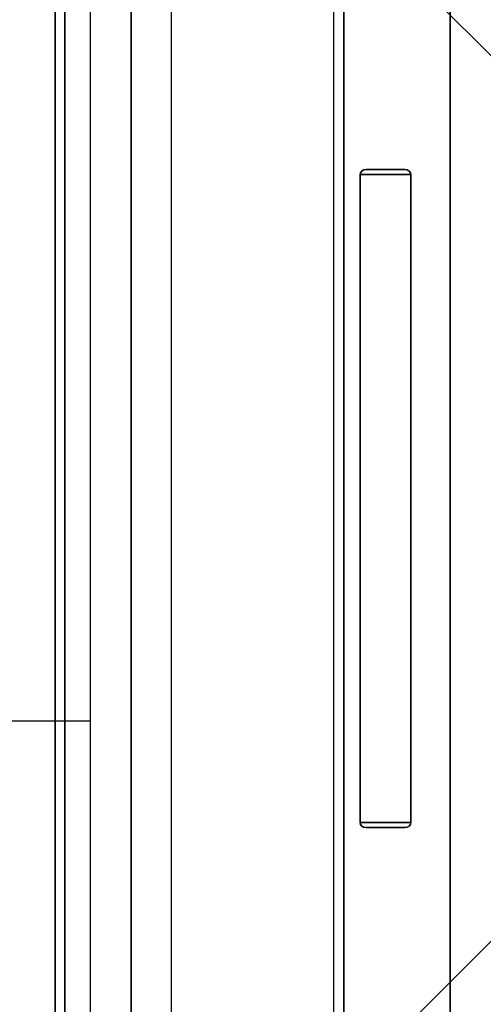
# Model space of a CAD drawing. Header units: millimetres. Extents: x 0 to 1524, y 0 to 1016.
# Tile 36 of 256: x 150.44 to 155.02, y 409.41 to 419.14. Entities that reach past the tile are written whole.
import ezdxf

# ---------------------------------------------------------------- set-up
doc = ezdxf.new("R2010")
doc.units = ezdxf.units.MM
doc.header["$LTSCALE"] = 83.82
doc.layers.get('0').update_dxf_attribs({"linetype": 'CONTINUOUS'})
doc.layers.add('02___PRT_ALL_AXES', color=7, linetype='CONTINUOUS')
doc.styles.get("Standard").update_dxf_attribs({"font": 'txt', "width": 0.8})
doc.dimstyles.new('DIMSTYLE_1', dxfattribs={"dimtxt": 15, "dimasz": 12, "dimexe": 0.18, "dimexo": 0.0625, "dimgap": 0.09, "dimtad": 1, "dimzin": 0, "dimdsep": 46, "dimtxsty": 'STANDARD', "dimblk": 'CLOSED', "dimblk1": 'CLOSED', "dimblk2": 'CLOSED', "dimcen": 0.09, "dimadec": 0, "dimazin": 0, "dimtp": 0.01, "dimtm": 0.01, "dimtfac": 1, "dimtofl": 0, "dimtmove": 0, "dimatfit": 3, "dimldrblk": 'CLOSED', "dimfxl": 1, "dimtolj": 1, "dimtzin": 0, "dimarcsym": 0})

# ---------------------------------------------------------------- blocks, each defined once
blk = doc.blocks.new('_CLOSED')
at = {"color": 0, "linetype": 'BYBLOCK'}
for p, q in [((0, 0), (-1, 0.20833)), ((-1, 0.20833), (-1, -0.20833)), ((-1, -0.20833), (0, 0)), ((-1, 0), (0, 0))]:
    blk.add_line(p, q, dxfattribs=at)
blk = doc.blocks.new('*D4')
at = {"color": 2, "linetype": 'CONTINUOUS'}
for p, q in [((230.4937, 451.2067), (62.2275, 451.2067)), ((63.2275, 451.2067), (63.2275, 415.0317)), ((63.2275, 378.8567), (63.2275, 415.0317)), ((168.9687, 378.8567), (62.2275, 378.8567))]:
    blk.add_line(p, q, dxfattribs=at)
at = {"color": 2, "linetype": 'CONTINUOUS', "xscale": 12, "yscale": 12, "zscale": 12}
for p, rotation in [((63.2275, 451.2067), 90), ((63.2275, 378.8567), 270)]:
    blk.add_blockref('_CLOSED', p, dxfattribs=dict(at, rotation=rotation))

msp = doc.modelspace()

# ---------------------------------------------------------------- linework, layer by layer
at = {"color": 7, "linetype": 'CONTINUOUS'}
for p, q in [((151.1437, 386.0067), (151.1437, 426.4067)), ((151.1437, 386.0067), (151.1437, 426.4067)), ((151.9437, 389.2067), (151.9437, 423.2067)), ((153.5437, 389.2067), (153.5437, 423.2067)), ((153.6437, 408.4067), (153.6437, 420.4067)), ((153.6437, 420.4067), (153.6437, 408.4067)), ((153.6437, 408.4067), (153.6437, 420.4067)), ((153.6437, 420.4067), (153.6437, 408.4067)), ((153.6437, 408.4067), (153.6437, 420.4067)), ((153.6437, 420.4067), (153.6437, 408.4067)), ((153.6437, 408.4067), (153.6437, 420.4067)), ((153.6437, 420.4067), (153.6437, 408.4067)), ((151.5437, 420.3292), (151.5437, 408.4841)), ((151.5437, 408.4841), (151.5437, 420.3292)), ((151.5437, 420.3292), (151.5437, 408.4841)), ((151.5437, 408.4841), (151.5437, 420.3292)), ((151.5437, 420.3292), (151.5437, 408.4841)), ((151.5437, 408.4841), (151.5437, 420.3292)), ((151.5437, 420.3292), (151.5437, 408.4841)), ((151.5437, 408.4841), (151.5437, 420.3292))]:
    msp.add_line(p, q, dxfattribs=at)
at = {"color": 4, "linetype": 'CONTINUOUS'}
for p, q in [((150.7937, 421.6567), (150.7937, 407.1567)), ((150.7937, 407.1567), (150.7937, 421.6567)), ((150.7937, 421.6567), (150.7937, 407.1567)), ((150.7937, 407.1567), (150.7937, 421.6567)), ((150.7937, 421.6567), (150.7937, 407.1567)), ((150.7937, 407.1567), (150.7937, 421.6567)), ((150.7937, 421.6567), (150.7937, 407.1567)), ((150.7937, 407.1567), (150.7937, 421.6567)), ((150.7937, 421.4567), (150.7937, 407.3567)), ((150.7937, 407.3567), (150.7937, 421.4567)), ((150.7937, 421.4567), (150.7937, 407.3567)), ((150.7937, 407.3567), (150.7937, 421.4567)), ((150.7937, 421.4567), (150.7937, 407.3567)), ((150.7937, 407.3567), (150.7937, 421.4567)), ((150.7937, 421.4567), (150.7937, 407.3567)), ((150.7937, 407.3567), (150.7937, 421.4567))]:
    msp.add_line(p, q, dxfattribs=at)
at = {"color": 6, "linetype": 'CONTINUOUS'}
for p, q in [((154.6937, 407.8066), (154.6937, 421.0067)), ((154.6937, 421.0067), (154.6937, 407.8066)), ((154.6937, 407.8066), (154.6937, 421.0067)), ((154.6937, 421.0067), (154.6937, 407.8066)), ((154.6937, 407.8066), (154.6937, 421.0067)), ((154.6937, 421.0067), (154.6937, 407.8066)), ((154.6937, 407.8066), (154.6937, 421.0067)), ((154.6937, 421.0067), (154.6937, 407.8066)), ((150.7937, 420.9071), (150.7937, 407.9062)), ((150.7937, 407.9062), (150.7937, 420.9071)), ((150.7937, 420.9071), (150.7937, 407.9062)), ((150.7937, 407.9062), (150.7937, 420.9071)), ((150.7937, 420.9071), (150.7937, 407.9062)), ((150.7937, 407.9062), (150.7937, 420.9071)), ((150.7937, 420.9071), (150.7937, 407.9062)), ((150.7937, 407.9062), (150.7937, 420.9071)), ((150.891, 407.9062), (150.891, 420.9071)), ((150.891, 420.9071), (150.891, 407.9062)), ((150.891, 407.9062), (150.891, 420.9071)), ((150.891, 420.9071), (150.891, 407.9062)), ((150.891, 407.9062), (150.891, 420.9071)), ((150.891, 420.9071), (150.891, 407.9062)), ((150.891, 407.9062), (150.891, 420.9071)), ((150.891, 420.9071), (150.891, 407.9062)), ((154.6937, 408.4016), (154.6937, 420.4117)), ((154.6937, 420.4117), (154.6937, 408.4016)), ((154.6937, 408.4016), (154.6937, 420.4117)), ((154.6937, 420.4117), (154.6937, 408.4016)), ((154.6937, 408.4016), (154.6937, 420.4117)), ((154.6937, 420.4117), (154.6937, 408.4016)), ((154.6937, 408.4016), (154.6937, 420.4117)), ((154.6937, 420.4117), (154.6937, 408.4016)), ((155.1437, 418.7317), (153.6437, 420.2317)), ((153.6437, 420.2317), (155.1437, 418.7317)), ((153.6437, 408.5817), (153.6437, 420.2317)), ((153.6437, 420.2317), (153.6437, 408.5817)), ((155.1437, 418.7317), (153.6437, 420.2317)), ((153.6437, 420.2317), (155.1437, 418.7317)), ((153.6437, 408.5817), (153.6437, 420.2317)), ((153.6437, 420.2317), (153.6437, 408.5817)), ((155.1437, 418.7317), (153.6437, 420.2317)), ((153.6437, 420.2317), (155.1437, 418.7317)), ((153.6437, 408.5817), (153.6437, 420.2317)), ((153.6437, 420.2317), (153.6437, 408.5817)), ((155.1437, 418.7317), (153.6437, 420.2317)), ((153.6437, 420.2317), (155.1437, 418.7317)), ((153.6437, 408.5817), (153.6437, 420.2317)), ((153.6437, 420.2317), (153.6437, 408.5817)), ((154.2452, 417.6567), (153.8622, 417.6567)), ((153.8622, 417.6567), (154.2452, 417.6567)), ((154.2452, 417.6567), (153.8622, 417.6567)), ((153.8622, 417.6567), (154.2452, 417.6567)), ((154.2452, 417.6567), (153.8622, 417.6567)), ((153.8622, 417.6567), (154.2452, 417.6567)), ((154.2452, 417.6567), (153.8622, 417.6567)), ((153.8622, 417.6567), (154.2452, 417.6567)), ((153.8037, 417.6067), (153.8037, 411.2067)), ((153.8037, 411.2067), (153.8037, 417.6067)), ((153.8037, 417.6067), (153.8037, 411.2067)), ((153.8037, 411.2067), (153.8037, 417.6067)), ((153.8037, 417.6067), (153.8037, 411.2067)), ((153.8037, 411.2067), (153.8037, 417.6067)), ((153.8037, 417.6067), (153.8037, 411.2067)), ((153.8037, 411.2067), (153.8037, 417.6067)), ((154.3037, 411.2067), (154.3037, 417.6067)), ((154.3037, 417.6067), (154.3037, 411.2067)), ((154.3037, 411.2067), (154.3037, 417.6067)), ((154.3037, 417.6067), (154.3037, 411.2067)), ((154.3037, 411.2067), (154.3037, 417.6067)), ((154.3037, 417.6067), (154.3037, 411.2067)), ((154.3037, 411.2067), (154.3037, 417.6067)), ((154.3037, 417.6067), (154.3037, 411.2067)), ((153.8622, 411.1567), (154.2452, 411.1567)), ((154.2452, 411.1567), (153.8622, 411.1567)), ((153.8622, 411.1567), (154.2452, 411.1567)), ((154.2452, 411.1567), (153.8622, 411.1567)), ((153.8622, 411.1567), (154.2452, 411.1567)), ((154.2452, 411.1567), (153.8622, 411.1567)), ((153.8622, 411.1567), (154.2452, 411.1567)), ((154.2452, 411.1567), (153.8622, 411.1567)), ((155.1437, 410.0817), (153.6437, 408.5817)), ((153.6437, 408.5817), (155.1437, 410.0817)), ((155.1437, 410.0817), (153.6437, 408.5817)), ((153.6437, 408.5817), (155.1437, 410.0817)), ((155.1437, 410.0817), (153.6437, 408.5817)), ((153.6437, 408.5817), (155.1437, 410.0817)), ((155.1437, 410.0817), (153.6437, 408.5817)), ((153.6437, 408.5817), (155.1437, 410.0817))]:
    msp.add_line(p, q, dxfattribs=at)
for points in [[(153.8622, 417.6567), (153.838, 417.6524), (153.8193, 417.641), (153.8076, 417.6249), (153.8037, 417.6067)], [(153.8037, 417.6067), (153.8076, 417.6249), (153.8193, 417.641), (153.838, 417.6524), (153.8622, 417.6567)], [(153.8622, 417.6567), (153.838, 417.6524), (153.8193, 417.641), (153.8076, 417.6249), (153.8037, 417.6067)], [(153.8037, 417.6067), (153.8076, 417.6249), (153.8193, 417.641), (153.838, 417.6524), (153.8622, 417.6567)], [(153.8622, 417.6567), (153.838, 417.6524), (153.8193, 417.641), (153.8076, 417.6249), (153.8037, 417.6067)], [(153.8037, 417.6067), (153.8076, 417.6249), (153.8193, 417.641), (153.838, 417.6524), (153.8622, 417.6567)], [(153.8622, 417.6567), (153.838, 417.6524), (153.8193, 417.641), (153.8076, 417.6249), (153.8037, 417.6067)], [(153.8037, 417.6067), (153.8076, 417.6249), (153.8193, 417.641), (153.838, 417.6524), (153.8622, 417.6567)], [(153.8622, 417.6567), (153.8957, 417.6567), (153.9361, 417.6567), (153.9818, 417.6567), (154.0313, 417.6567), (154.0809, 417.6567), (154.1291, 417.6567), (154.1738, 417.6567), (154.2134, 417.6567), (154.2452, 417.6567)], [(154.2452, 417.6567), (154.2136, 417.6567), (154.1747, 417.6567), (154.1301, 417.6567), (154.0812, 417.6567), (154.0316, 417.6567), (153.9828, 417.6567), (153.9371, 417.6567), (153.8959, 417.6567), (153.8622, 417.6567)], [(153.8622, 417.6567), (153.8957, 417.6567), (153.9361, 417.6567), (153.9818, 417.6567), (154.0313, 417.6567), (154.0809, 417.6567), (154.1291, 417.6567), (154.1738, 417.6567), (154.2134, 417.6567), (154.2452, 417.6567)], [(154.2452, 417.6567), (154.2136, 417.6567), (154.1747, 417.6567), (154.1301, 417.6567), (154.0812, 417.6567), (154.0316, 417.6567), (153.9828, 417.6567), (153.9371, 417.6567), (153.8959, 417.6567), (153.8622, 417.6567)], [(153.8622, 417.6567), (153.8957, 417.6567), (153.9361, 417.6567), (153.9818, 417.6567), (154.0313, 417.6567), (154.0809, 417.6567), (154.1291, 417.6567), (154.1738, 417.6567), (154.2134, 417.6567), (154.2452, 417.6567)], [(154.2452, 417.6567), (154.2136, 417.6567), (154.1747, 417.6567), (154.1301, 417.6567), (154.0812, 417.6567), (154.0316, 417.6567), (153.9828, 417.6567), (153.9371, 417.6567), (153.8959, 417.6567), (153.8622, 417.6567)], [(153.8622, 417.6567), (153.8957, 417.6567), (153.9361, 417.6567), (153.9818, 417.6567), (154.0313, 417.6567), (154.0809, 417.6567), (154.1291, 417.6567), (154.1738, 417.6567), (154.2134, 417.6567), (154.2452, 417.6567)], [(154.2452, 417.6567), (154.2136, 417.6567), (154.1747, 417.6567), (154.1301, 417.6567), (154.0812, 417.6567), (154.0316, 417.6567), (153.9828, 417.6567), (153.9371, 417.6567), (153.8959, 417.6567), (153.8622, 417.6567)], [(154.3037, 417.6067), (154.2997, 417.6249), (154.288, 417.641), (154.2693, 417.6524), (154.2452, 417.6567)], [(154.2452, 417.6567), (154.2693, 417.6524), (154.288, 417.641), (154.2997, 417.6249), (154.3037, 417.6067)], [(154.3037, 417.6067), (154.2997, 417.6249), (154.288, 417.641), (154.2693, 417.6524), (154.2452, 417.6567)], [(154.2452, 417.6567), (154.2693, 417.6524), (154.288, 417.641), (154.2997, 417.6249), (154.3037, 417.6067)], [(154.3037, 417.6067), (154.2997, 417.6249), (154.288, 417.641), (154.2693, 417.6524), (154.2452, 417.6567)], [(154.2452, 417.6567), (154.2693, 417.6524), (154.288, 417.641), (154.2997, 417.6249), (154.3037, 417.6067)], [(154.3037, 417.6067), (154.2997, 417.6249), (154.288, 417.641), (154.2693, 417.6524), (154.2452, 417.6567)], [(154.2452, 417.6567), (154.2693, 417.6524), (154.288, 417.641), (154.2997, 417.6249), (154.3037, 417.6067)], [(153.8037, 417.6067), (153.8355, 417.6067), (153.8756, 417.6067), (153.9223, 417.6067), (153.9748, 417.6067), (154.0294, 417.6067), (154.0847, 417.6067), (154.1387, 417.6067), (154.1901, 417.6067), (154.2354, 417.6067), (154.2735, 417.6067), (154.3037, 417.6067)], [(154.3037, 417.6067), (154.2742, 417.6067), (154.2362, 417.6067), (154.1911, 417.6067), (154.1397, 417.6067), (154.0857, 417.6067), (154.0304, 417.6067), (153.9759, 417.6067), (153.9233, 417.6067), (153.8765, 417.6067), (153.8363, 417.6067), (153.8037, 417.6067)], [(153.8037, 417.6067), (153.8355, 417.6067), (153.8756, 417.6067), (153.9223, 417.6067), (153.9748, 417.6067), (154.0294, 417.6067), (154.0847, 417.6067), (154.1387, 417.6067), (154.1901, 417.6067), (154.2354, 417.6067), (154.2735, 417.6067), (154.3037, 417.6067)], [(154.3037, 417.6067), (154.2742, 417.6067), (154.2362, 417.6067), (154.1911, 417.6067), (154.1397, 417.6067), (154.0857, 417.6067), (154.0304, 417.6067), (153.9759, 417.6067), (153.9233, 417.6067), (153.8765, 417.6067), (153.8363, 417.6067), (153.8037, 417.6067)], [(153.8037, 417.6067), (153.8355, 417.6067), (153.8756, 417.6067), (153.9223, 417.6067), (153.9748, 417.6067), (154.0294, 417.6067), (154.0847, 417.6067), (154.1387, 417.6067), (154.1901, 417.6067), (154.2354, 417.6067), (154.2735, 417.6067), (154.3037, 417.6067)], [(154.3037, 417.6067), (154.2742, 417.6067), (154.2362, 417.6067), (154.1911, 417.6067), (154.1397, 417.6067), (154.0857, 417.6067), (154.0304, 417.6067), (153.9759, 417.6067), (153.9233, 417.6067), (153.8765, 417.6067), (153.8363, 417.6067), (153.8037, 417.6067)], [(153.8037, 417.6067), (153.8355, 417.6067), (153.8756, 417.6067), (153.9223, 417.6067), (153.9748, 417.6067), (154.0294, 417.6067), (154.0847, 417.6067), (154.1387, 417.6067), (154.1901, 417.6067), (154.2354, 417.6067), (154.2735, 417.6067), (154.3037, 417.6067)], [(154.3037, 417.6067), (154.2742, 417.6067), (154.2362, 417.6067), (154.1911, 417.6067), (154.1397, 417.6067), (154.0857, 417.6067), (154.0304, 417.6067), (153.9759, 417.6067), (153.9233, 417.6067), (153.8765, 417.6067), (153.8363, 417.6067), (153.8037, 417.6067)], [(153.8037, 411.2067), (153.8076, 411.1884), (153.8193, 411.1723), (153.838, 411.1609), (153.8622, 411.1567)], [(154.3037, 411.2067), (154.2742, 411.2067), (154.2362, 411.2067), (154.1911, 411.2067), (154.1397, 411.2067), (154.0857, 411.2067), (154.0304, 411.2067), (153.9759, 411.2067), (153.9233, 411.2067), (153.8765, 411.2067), (153.8363, 411.2067), (153.8037, 411.2067)], [(153.8622, 411.1567), (153.838, 411.1609), (153.8193, 411.1723), (153.8076, 411.1884), (153.8037, 411.2067)], [(153.8037, 411.2067), (153.8355, 411.2067), (153.8756, 411.2067), (153.9223, 411.2067), (153.9748, 411.2067), (154.0294, 411.2067), (154.0847, 411.2067), (154.1387, 411.2067), (154.1901, 411.2067), (154.2354, 411.2067), (154.2735, 411.2067), (154.3037, 411.2067)], [(153.8037, 411.2067), (153.8076, 411.1884), (153.8193, 411.1723), (153.838, 411.1609), (153.8622, 411.1567)], [(154.3037, 411.2067), (154.2742, 411.2067), (154.2362, 411.2067), (154.1911, 411.2067), (154.1397, 411.2067), (154.0857, 411.2067), (154.0304, 411.2067), (153.9759, 411.2067), (153.9233, 411.2067), (153.8765, 411.2067), (153.8363, 411.2067), (153.8037, 411.2067)], [(153.8622, 411.1567), (153.838, 411.1609), (153.8193, 411.1723), (153.8076, 411.1884), (153.8037, 411.2067)], [(153.8037, 411.2067), (153.8355, 411.2067), (153.8756, 411.2067), (153.9223, 411.2067), (153.9748, 411.2067), (154.0294, 411.2067), (154.0847, 411.2067), (154.1387, 411.2067), (154.1901, 411.2067), (154.2354, 411.2067), (154.2735, 411.2067), (154.3037, 411.2067)], [(153.8037, 411.2067), (153.8076, 411.1884), (153.8193, 411.1723), (153.838, 411.1609), (153.8622, 411.1567)], [(154.3037, 411.2067), (154.2742, 411.2067), (154.2362, 411.2067), (154.1911, 411.2067), (154.1397, 411.2067), (154.0857, 411.2067), (154.0304, 411.2067), (153.9759, 411.2067), (153.9233, 411.2067), (153.8765, 411.2067), (153.8363, 411.2067), (153.8037, 411.2067)], [(153.8622, 411.1567), (153.838, 411.1609), (153.8193, 411.1723), (153.8076, 411.1884), (153.8037, 411.2067)], [(153.8037, 411.2067), (153.8355, 411.2067), (153.8756, 411.2067), (153.9223, 411.2067), (153.9748, 411.2067), (154.0294, 411.2067), (154.0847, 411.2067), (154.1387, 411.2067), (154.1901, 411.2067), (154.2354, 411.2067), (154.2735, 411.2067), (154.3037, 411.2067)], [(153.8037, 411.2067), (153.8076, 411.1884), (153.8193, 411.1723), (153.838, 411.1609), (153.8622, 411.1567)], [(154.3037, 411.2067), (154.2742, 411.2067), (154.2362, 411.2067), (154.1911, 411.2067), (154.1397, 411.2067), (154.0857, 411.2067), (154.0304, 411.2067), (153.9759, 411.2067), (153.9233, 411.2067), (153.8765, 411.2067), (153.8363, 411.2067), (153.8037, 411.2067)], [(153.8622, 411.1567), (153.838, 411.1609), (153.8193, 411.1723), (153.8076, 411.1884), (153.8037, 411.2067)], [(153.8037, 411.2067), (153.8355, 411.2067), (153.8756, 411.2067), (153.9223, 411.2067), (153.9748, 411.2067), (154.0294, 411.2067), (154.0847, 411.2067), (154.1387, 411.2067), (154.1901, 411.2067), (154.2354, 411.2067), (154.2735, 411.2067), (154.3037, 411.2067)], [(154.2452, 411.1567), (154.2136, 411.1567), (154.1747, 411.1567), (154.1301, 411.1567), (154.0812, 411.1567), (154.0316, 411.1567), (153.9828, 411.1567), (153.9371, 411.1567), (153.8959, 411.1567), (153.8622, 411.1567)], [(153.8622, 411.1567), (153.8957, 411.1567), (153.9361, 411.1567), (153.9818, 411.1567), (154.0313, 411.1567), (154.0809, 411.1567), (154.1291, 411.1567), (154.1738, 411.1567), (154.2134, 411.1567), (154.2452, 411.1567)], [(154.2452, 411.1567), (154.2136, 411.1567), (154.1747, 411.1567), (154.1301, 411.1567), (154.0812, 411.1567), (154.0316, 411.1567), (153.9828, 411.1567), (153.9371, 411.1567), (153.8959, 411.1567), (153.8622, 411.1567)], [(153.8622, 411.1567), (153.8957, 411.1567), (153.9361, 411.1567), (153.9818, 411.1567), (154.0313, 411.1567), (154.0809, 411.1567), (154.1291, 411.1567), (154.1738, 411.1567), (154.2134, 411.1567), (154.2452, 411.1567)], [(154.2452, 411.1567), (154.2136, 411.1567), (154.1747, 411.1567), (154.1301, 411.1567), (154.0812, 411.1567), (154.0316, 411.1567), (153.9828, 411.1567), (153.9371, 411.1567), (153.8959, 411.1567), (153.8622, 411.1567)], [(153.8622, 411.1567), (153.8957, 411.1567), (153.9361, 411.1567), (153.9818, 411.1567), (154.0313, 411.1567), (154.0809, 411.1567), (154.1291, 411.1567), (154.1738, 411.1567), (154.2134, 411.1567), (154.2452, 411.1567)], [(154.2452, 411.1567), (154.2136, 411.1567), (154.1747, 411.1567), (154.1301, 411.1567), (154.0812, 411.1567), (154.0316, 411.1567), (153.9828, 411.1567), (153.9371, 411.1567), (153.8959, 411.1567), (153.8622, 411.1567)], [(153.8622, 411.1567), (153.8957, 411.1567), (153.9361, 411.1567), (153.9818, 411.1567), (154.0313, 411.1567), (154.0809, 411.1567), (154.1291, 411.1567), (154.1738, 411.1567), (154.2134, 411.1567), (154.2452, 411.1567)], [(154.2452, 411.1567), (154.2693, 411.1609), (154.288, 411.1723), (154.2997, 411.1884), (154.3037, 411.2067)], [(154.3037, 411.2067), (154.2997, 411.1884), (154.288, 411.1723), (154.2693, 411.1609), (154.2452, 411.1567)], [(154.2452, 411.1567), (154.2693, 411.1609), (154.288, 411.1723), (154.2997, 411.1884), (154.3037, 411.2067)], [(154.3037, 411.2067), (154.2997, 411.1884), (154.288, 411.1723), (154.2693, 411.1609), (154.2452, 411.1567)], [(154.2452, 411.1567), (154.2693, 411.1609), (154.288, 411.1723), (154.2997, 411.1884), (154.3037, 411.2067)], [(154.3037, 411.2067), (154.2997, 411.1884), (154.288, 411.1723), (154.2693, 411.1609), (154.2452, 411.1567)], [(154.2452, 411.1567), (154.2693, 411.1609), (154.288, 411.1723), (154.2997, 411.1884), (154.3037, 411.2067)], [(154.3037, 411.2067), (154.2997, 411.1884), (154.288, 411.1723), (154.2693, 411.1609), (154.2452, 411.1567)]]:
    msp.add_lwpolyline(points, dxfattribs=at)
at = {"color": 4, "linetype": 'CONTINUOUS'}
for points in [[(150.7937, 416.9467), (150.7937, 417.0632), (150.7937, 417.1753), (150.7937, 417.2787), (150.7937, 417.3709), (150.7937, 417.4452), (150.7937, 417.5006), (150.7937, 417.5348), (150.7937, 417.5467), (150.7937, 417.5352), (150.7937, 417.5014), (150.7937, 417.4464), (150.7937, 417.3709), (150.7937, 417.2804), (150.7937, 417.1772), (150.7937, 417.0652), (150.7937, 416.9467)], [(150.7937, 416.9467), (150.7937, 417.0632), (150.7937, 417.1753), (150.7937, 417.2787), (150.7937, 417.3709), (150.7937, 417.4452), (150.7937, 417.5006), (150.7937, 417.5348), (150.7937, 417.5467), (150.7937, 417.5352), (150.7937, 417.5014), (150.7937, 417.4464), (150.7937, 417.3709), (150.7937, 417.2804), (150.7937, 417.1772), (150.7937, 417.0652), (150.7937, 416.9467)], [(150.7937, 416.9467), (150.7937, 417.0632), (150.7937, 417.1753), (150.7937, 417.2787), (150.7937, 417.3709), (150.7937, 417.4452), (150.7937, 417.5006), (150.7937, 417.5348), (150.7937, 417.5467), (150.7937, 417.5352), (150.7937, 417.5014), (150.7937, 417.4464), (150.7937, 417.3709), (150.7937, 417.2804), (150.7937, 417.1772), (150.7937, 417.0652), (150.7937, 416.9467)], [(150.7937, 416.9467), (150.7937, 417.0632), (150.7937, 417.1753), (150.7937, 417.2787), (150.7937, 417.3709), (150.7937, 417.4452), (150.7937, 417.5006), (150.7937, 417.5348), (150.7937, 417.5467), (150.7937, 417.5352), (150.7937, 417.5014), (150.7937, 417.4464), (150.7937, 417.3709), (150.7937, 417.2804), (150.7937, 417.1772), (150.7937, 417.0652), (150.7937, 416.9467)], [(150.7937, 416.9467), (150.7937, 417.0632), (150.7937, 417.1753), (150.7937, 417.2787), (150.7937, 417.3709), (150.7937, 417.4452), (150.7937, 417.5006), (150.7937, 417.5348), (150.7937, 417.5467), (150.7937, 417.5352), (150.7937, 417.5014), (150.7937, 417.4464), (150.7937, 417.3709), (150.7937, 417.2804), (150.7937, 417.1772), (150.7937, 417.0652), (150.7937, 416.9467)], [(150.7937, 416.9467), (150.7937, 417.0632), (150.7937, 417.1753), (150.7937, 417.2787), (150.7937, 417.3709), (150.7937, 417.4452), (150.7937, 417.5006), (150.7937, 417.5348), (150.7937, 417.5467), (150.7937, 417.5352), (150.7937, 417.5014), (150.7937, 417.4464), (150.7937, 417.3709), (150.7937, 417.2804), (150.7937, 417.1772), (150.7937, 417.0652), (150.7937, 416.9467)], [(150.7937, 416.9467), (150.7937, 417.0632), (150.7937, 417.1753), (150.7937, 417.2787), (150.7937, 417.3709), (150.7937, 417.4452), (150.7937, 417.5006), (150.7937, 417.5348), (150.7937, 417.5467), (150.7937, 417.5352), (150.7937, 417.5014), (150.7937, 417.4464), (150.7937, 417.3709), (150.7937, 417.2804), (150.7937, 417.1772), (150.7937, 417.0652), (150.7937, 416.9467)], [(150.7937, 416.9467), (150.7937, 417.0632), (150.7937, 417.1753), (150.7937, 417.2787), (150.7937, 417.3709), (150.7937, 417.4452), (150.7937, 417.5006), (150.7937, 417.5348), (150.7937, 417.5467), (150.7937, 417.5352), (150.7937, 417.5014), (150.7937, 417.4464), (150.7937, 417.3709), (150.7937, 417.2804), (150.7937, 417.1772), (150.7937, 417.0652), (150.7937, 416.9467)], [(150.7937, 416.9467), (150.7937, 417.0341), (150.7937, 417.1181), (150.7937, 417.1957), (150.7937, 417.2649), (150.7937, 417.3206), (150.7937, 417.3621), (150.7937, 417.3878), (150.7937, 417.3967), (150.7937, 417.3881), (150.7937, 417.3627), (150.7937, 417.3215), (150.7937, 417.2649), (150.7937, 417.197), (150.7937, 417.1196), (150.7937, 417.0356), (150.7937, 416.9467)], [(150.7937, 416.9467), (150.7937, 417.0341), (150.7937, 417.1181), (150.7937, 417.1957), (150.7937, 417.2649), (150.7937, 417.3206), (150.7937, 417.3621), (150.7937, 417.3878), (150.7937, 417.3967), (150.7937, 417.3881), (150.7937, 417.3627), (150.7937, 417.3215), (150.7937, 417.2649), (150.7937, 417.197), (150.7937, 417.1196), (150.7937, 417.0356), (150.7937, 416.9467)], [(150.7937, 416.9467), (150.7937, 417.0341), (150.7937, 417.1181), (150.7937, 417.1957), (150.7937, 417.2649), (150.7937, 417.3206), (150.7937, 417.3621), (150.7937, 417.3878), (150.7937, 417.3967), (150.7937, 417.3881), (150.7937, 417.3627), (150.7937, 417.3215), (150.7937, 417.2649), (150.7937, 417.197), (150.7937, 417.1196), (150.7937, 417.0356), (150.7937, 416.9467)], [(150.7937, 416.9467), (150.7937, 417.0341), (150.7937, 417.1181), (150.7937, 417.1957), (150.7937, 417.2649), (150.7937, 417.3206), (150.7937, 417.3621), (150.7937, 417.3878), (150.7937, 417.3967), (150.7937, 417.3881), (150.7937, 417.3627), (150.7937, 417.3215), (150.7937, 417.2649), (150.7937, 417.197), (150.7937, 417.1196), (150.7937, 417.0356), (150.7937, 416.9467)], [(150.7937, 416.9467), (150.7937, 417.0341), (150.7937, 417.1181), (150.7937, 417.1957), (150.7937, 417.2649), (150.7937, 417.3206), (150.7937, 417.3621), (150.7937, 417.3878), (150.7937, 417.3967), (150.7937, 417.3881), (150.7937, 417.3627), (150.7937, 417.3215), (150.7937, 417.2649), (150.7937, 417.197), (150.7937, 417.1196), (150.7937, 417.0356), (150.7937, 416.9467)], [(150.7937, 416.9467), (150.7937, 417.0341), (150.7937, 417.1181), (150.7937, 417.1957), (150.7937, 417.2649), (150.7937, 417.3206), (150.7937, 417.3621), (150.7937, 417.3878), (150.7937, 417.3967), (150.7937, 417.3881), (150.7937, 417.3627), (150.7937, 417.3215), (150.7937, 417.2649), (150.7937, 417.197), (150.7937, 417.1196), (150.7937, 417.0356), (150.7937, 416.9467)], [(150.7937, 416.9467), (150.7937, 417.0341), (150.7937, 417.1181), (150.7937, 417.1957), (150.7937, 417.2649), (150.7937, 417.3206), (150.7937, 417.3621), (150.7937, 417.3878), (150.7937, 417.3967), (150.7937, 417.3881), (150.7937, 417.3627), (150.7937, 417.3215), (150.7937, 417.2649), (150.7937, 417.197), (150.7937, 417.1196), (150.7937, 417.0356), (150.7937, 416.9467)], [(150.7937, 416.9467), (150.7937, 417.0341), (150.7937, 417.1181), (150.7937, 417.1957), (150.7937, 417.2649), (150.7937, 417.3206), (150.7937, 417.3621), (150.7937, 417.3878), (150.7937, 417.3967), (150.7937, 417.3881), (150.7937, 417.3627), (150.7937, 417.3215), (150.7937, 417.2649), (150.7937, 417.197), (150.7937, 417.1196), (150.7937, 417.0356), (150.7937, 416.9467)], [(150.7937, 416.9467), (150.7937, 416.8301), (150.7937, 416.718), (150.7937, 416.6146), (150.7937, 416.5224), (150.7937, 416.4481), (150.7937, 416.3927), (150.7937, 416.3585), (150.7937, 416.3467), (150.7937, 416.3581), (150.7937, 416.3919), (150.7937, 416.4469), (150.7937, 416.5224), (150.7937, 416.6129), (150.7937, 416.7161), (150.7937, 416.8281), (150.7937, 416.9467)], [(150.7937, 416.9467), (150.7937, 416.8592), (150.7937, 416.7752), (150.7937, 416.6976), (150.7937, 416.6285), (150.7937, 416.5727), (150.7937, 416.5312), (150.7937, 416.5055), (150.7937, 416.4967), (150.7937, 416.5052), (150.7937, 416.5306), (150.7937, 416.5718), (150.7937, 416.6285), (150.7937, 416.6963), (150.7937, 416.7737), (150.7937, 416.8577), (150.7937, 416.9467)], [(150.7937, 416.9467), (150.7937, 416.8592), (150.7937, 416.7752), (150.7937, 416.6976), (150.7937, 416.6285), (150.7937, 416.5727), (150.7937, 416.5312), (150.7937, 416.5055), (150.7937, 416.4967), (150.7937, 416.5052), (150.7937, 416.5306), (150.7937, 416.5718), (150.7937, 416.6285), (150.7937, 416.6963), (150.7937, 416.7737), (150.7937, 416.8577), (150.7937, 416.9467)], [(150.7937, 416.9467), (150.7937, 416.8301), (150.7937, 416.718), (150.7937, 416.6146), (150.7937, 416.5224), (150.7937, 416.4481), (150.7937, 416.3927), (150.7937, 416.3585), (150.7937, 416.3467), (150.7937, 416.3581), (150.7937, 416.3919), (150.7937, 416.4469), (150.7937, 416.5224), (150.7937, 416.6129), (150.7937, 416.7161), (150.7937, 416.8281), (150.7937, 416.9467)], [(150.7937, 416.9467), (150.7937, 416.8301), (150.7937, 416.718), (150.7937, 416.6146), (150.7937, 416.5224), (150.7937, 416.4481), (150.7937, 416.3927), (150.7937, 416.3585), (150.7937, 416.3467), (150.7937, 416.3581), (150.7937, 416.3919), (150.7937, 416.4469), (150.7937, 416.5224), (150.7937, 416.6129), (150.7937, 416.7161), (150.7937, 416.8281), (150.7937, 416.9467)], [(150.7937, 416.9467), (150.7937, 416.8592), (150.7937, 416.7752), (150.7937, 416.6976), (150.7937, 416.6285), (150.7937, 416.5727), (150.7937, 416.5312), (150.7937, 416.5055), (150.7937, 416.4967), (150.7937, 416.5052), (150.7937, 416.5306), (150.7937, 416.5718), (150.7937, 416.6285), (150.7937, 416.6963), (150.7937, 416.7737), (150.7937, 416.8577), (150.7937, 416.9467)], [(150.7937, 416.9467), (150.7937, 416.8592), (150.7937, 416.7752), (150.7937, 416.6976), (150.7937, 416.6285), (150.7937, 416.5727), (150.7937, 416.5312), (150.7937, 416.5055), (150.7937, 416.4967), (150.7937, 416.5052), (150.7937, 416.5306), (150.7937, 416.5718), (150.7937, 416.6285), (150.7937, 416.6963), (150.7937, 416.7737), (150.7937, 416.8577), (150.7937, 416.9467)], [(150.7937, 416.9467), (150.7937, 416.8301), (150.7937, 416.718), (150.7937, 416.6146), (150.7937, 416.5224), (150.7937, 416.4481), (150.7937, 416.3927), (150.7937, 416.3585), (150.7937, 416.3467), (150.7937, 416.3581), (150.7937, 416.3919), (150.7937, 416.4469), (150.7937, 416.5224), (150.7937, 416.6129), (150.7937, 416.7161), (150.7937, 416.8281), (150.7937, 416.9467)], [(150.7937, 416.9467), (150.7937, 416.8301), (150.7937, 416.718), (150.7937, 416.6146), (150.7937, 416.5224), (150.7937, 416.4481), (150.7937, 416.3927), (150.7937, 416.3585), (150.7937, 416.3467), (150.7937, 416.3581), (150.7937, 416.3919), (150.7937, 416.4469), (150.7937, 416.5224), (150.7937, 416.6129), (150.7937, 416.7161), (150.7937, 416.8281), (150.7937, 416.9467)], [(150.7937, 416.9467), (150.7937, 416.8592), (150.7937, 416.7752), (150.7937, 416.6976), (150.7937, 416.6285), (150.7937, 416.5727), (150.7937, 416.5312), (150.7937, 416.5055), (150.7937, 416.4967), (150.7937, 416.5052), (150.7937, 416.5306), (150.7937, 416.5718), (150.7937, 416.6285), (150.7937, 416.6963), (150.7937, 416.7737), (150.7937, 416.8577), (150.7937, 416.9467)], [(150.7937, 416.9467), (150.7937, 416.8592), (150.7937, 416.7752), (150.7937, 416.6976), (150.7937, 416.6285), (150.7937, 416.5727), (150.7937, 416.5312), (150.7937, 416.5055), (150.7937, 416.4967), (150.7937, 416.5052), (150.7937, 416.5306), (150.7937, 416.5718), (150.7937, 416.6285), (150.7937, 416.6963), (150.7937, 416.7737), (150.7937, 416.8577), (150.7937, 416.9467)], [(150.7937, 416.9467), (150.7937, 416.8301), (150.7937, 416.718), (150.7937, 416.6146), (150.7937, 416.5224), (150.7937, 416.4481), (150.7937, 416.3927), (150.7937, 416.3585), (150.7937, 416.3467), (150.7937, 416.3581), (150.7937, 416.3919), (150.7937, 416.4469), (150.7937, 416.5224), (150.7937, 416.6129), (150.7937, 416.7161), (150.7937, 416.8281), (150.7937, 416.9467)], [(150.7937, 416.9467), (150.7937, 416.8301), (150.7937, 416.718), (150.7937, 416.6146), (150.7937, 416.5224), (150.7937, 416.4481), (150.7937, 416.3927), (150.7937, 416.3585), (150.7937, 416.3467), (150.7937, 416.3581), (150.7937, 416.3919), (150.7937, 416.4469), (150.7937, 416.5224), (150.7937, 416.6129), (150.7937, 416.7161), (150.7937, 416.8281), (150.7937, 416.9467)], [(150.7937, 416.9467), (150.7937, 416.8592), (150.7937, 416.7752), (150.7937, 416.6976), (150.7937, 416.6285), (150.7937, 416.5727), (150.7937, 416.5312), (150.7937, 416.5055), (150.7937, 416.4967), (150.7937, 416.5052), (150.7937, 416.5306), (150.7937, 416.5718), (150.7937, 416.6285), (150.7937, 416.6963), (150.7937, 416.7737), (150.7937, 416.8577), (150.7937, 416.9467)], [(150.7937, 416.9467), (150.7937, 416.8592), (150.7937, 416.7752), (150.7937, 416.6976), (150.7937, 416.6285), (150.7937, 416.5727), (150.7937, 416.5312), (150.7937, 416.5055), (150.7937, 416.4967), (150.7937, 416.5052), (150.7937, 416.5306), (150.7937, 416.5718), (150.7937, 416.6285), (150.7937, 416.6963), (150.7937, 416.7737), (150.7937, 416.8577), (150.7937, 416.9467)], [(150.7937, 416.9467), (150.7937, 416.8301), (150.7937, 416.718), (150.7937, 416.6146), (150.7937, 416.5224), (150.7937, 416.4481), (150.7937, 416.3927), (150.7937, 416.3585), (150.7937, 416.3467), (150.7937, 416.3581), (150.7937, 416.3919), (150.7937, 416.4469), (150.7937, 416.5224), (150.7937, 416.6129), (150.7937, 416.7161), (150.7937, 416.8281), (150.7937, 416.9467)], [(150.7937, 414.4067), (150.7937, 414.5232), (150.7937, 414.6353), (150.7937, 414.7387), (150.7937, 414.8309), (150.7937, 414.9052), (150.7937, 414.9606), (150.7937, 414.9948), (150.7937, 415.0067), (150.7937, 414.9952), (150.7937, 414.9614), (150.7937, 414.9064), (150.7937, 414.8309), (150.7937, 414.7404), (150.7937, 414.6372), (150.7937, 414.5252), (150.7937, 414.4067)], [(150.7937, 414.4067), (150.7937, 414.5232), (150.7937, 414.6353), (150.7937, 414.7387), (150.7937, 414.8309), (150.7937, 414.9052), (150.7937, 414.9606), (150.7937, 414.9948), (150.7937, 415.0067), (150.7937, 414.9952), (150.7937, 414.9614), (150.7937, 414.9064), (150.7937, 414.8309), (150.7937, 414.7404), (150.7937, 414.6372), (150.7937, 414.5252), (150.7937, 414.4067)], [(150.7937, 414.4067), (150.7937, 414.5232), (150.7937, 414.6353), (150.7937, 414.7387), (150.7937, 414.8309), (150.7937, 414.9052), (150.7937, 414.9606), (150.7937, 414.9948), (150.7937, 415.0067), (150.7937, 414.9952), (150.7937, 414.9614), (150.7937, 414.9064), (150.7937, 414.8309), (150.7937, 414.7404), (150.7937, 414.6372), (150.7937, 414.5252), (150.7937, 414.4067)], [(150.7937, 414.4067), (150.7937, 414.5232), (150.7937, 414.6353), (150.7937, 414.7387), (150.7937, 414.8309), (150.7937, 414.9052), (150.7937, 414.9606), (150.7937, 414.9948), (150.7937, 415.0067), (150.7937, 414.9952), (150.7937, 414.9614), (150.7937, 414.9064), (150.7937, 414.8309), (150.7937, 414.7404), (150.7937, 414.6372), (150.7937, 414.5252), (150.7937, 414.4067)], [(150.7937, 414.4067), (150.7937, 414.5232), (150.7937, 414.6353), (150.7937, 414.7387), (150.7937, 414.8309), (150.7937, 414.9052), (150.7937, 414.9606), (150.7937, 414.9948), (150.7937, 415.0067), (150.7937, 414.9952), (150.7937, 414.9614), (150.7937, 414.9064), (150.7937, 414.8309), (150.7937, 414.7404), (150.7937, 414.6372), (150.7937, 414.5252), (150.7937, 414.4067)], [(150.7937, 414.4067), (150.7937, 414.5232), (150.7937, 414.6353), (150.7937, 414.7387), (150.7937, 414.8309), (150.7937, 414.9052), (150.7937, 414.9606), (150.7937, 414.9948), (150.7937, 415.0067), (150.7937, 414.9952), (150.7937, 414.9614), (150.7937, 414.9064), (150.7937, 414.8309), (150.7937, 414.7404), (150.7937, 414.6372), (150.7937, 414.5252), (150.7937, 414.4067)], [(150.7937, 414.4067), (150.7937, 414.5232), (150.7937, 414.6353), (150.7937, 414.7387), (150.7937, 414.8309), (150.7937, 414.9052), (150.7937, 414.9606), (150.7937, 414.9948), (150.7937, 415.0067), (150.7937, 414.9952), (150.7937, 414.9614), (150.7937, 414.9064), (150.7937, 414.8309), (150.7937, 414.7404), (150.7937, 414.6372), (150.7937, 414.5252), (150.7937, 414.4067)], [(150.7937, 414.4067), (150.7937, 414.5232), (150.7937, 414.6353), (150.7937, 414.7387), (150.7937, 414.8309), (150.7937, 414.9052), (150.7937, 414.9606), (150.7937, 414.9948), (150.7937, 415.0067), (150.7937, 414.9952), (150.7937, 414.9614), (150.7937, 414.9064), (150.7937, 414.8309), (150.7937, 414.7404), (150.7937, 414.6372), (150.7937, 414.5252), (150.7937, 414.4067)], [(150.7937, 414.4067), (150.7937, 414.2901), (150.7937, 414.178), (150.7937, 414.0746), (150.7937, 413.9824), (150.7937, 413.9081), (150.7937, 413.8527), (150.7937, 413.8185), (150.7937, 413.8067), (150.7937, 413.8181), (150.7937, 413.8519), (150.7937, 413.9069), (150.7937, 413.9824), (150.7937, 414.0729), (150.7937, 414.1761), (150.7937, 414.2881), (150.7937, 414.4067)], [(150.7937, 414.4067), (150.7937, 414.2901), (150.7937, 414.178), (150.7937, 414.0746), (150.7937, 413.9824), (150.7937, 413.9081), (150.7937, 413.8527), (150.7937, 413.8185), (150.7937, 413.8067), (150.7937, 413.8181), (150.7937, 413.8519), (150.7937, 413.9069), (150.7937, 413.9824), (150.7937, 414.0729), (150.7937, 414.1761), (150.7937, 414.2881), (150.7937, 414.4067)], [(150.7937, 414.4067), (150.7937, 414.2901), (150.7937, 414.178), (150.7937, 414.0746), (150.7937, 413.9824), (150.7937, 413.9081), (150.7937, 413.8527), (150.7937, 413.8185), (150.7937, 413.8067), (150.7937, 413.8181), (150.7937, 413.8519), (150.7937, 413.9069), (150.7937, 413.9824), (150.7937, 414.0729), (150.7937, 414.1761), (150.7937, 414.2881), (150.7937, 414.4067)], [(150.7937, 414.4067), (150.7937, 414.2901), (150.7937, 414.178), (150.7937, 414.0746), (150.7937, 413.9824), (150.7937, 413.9081), (150.7937, 413.8527), (150.7937, 413.8185), (150.7937, 413.8067), (150.7937, 413.8181), (150.7937, 413.8519), (150.7937, 413.9069), (150.7937, 413.9824), (150.7937, 414.0729), (150.7937, 414.1761), (150.7937, 414.2881), (150.7937, 414.4067)], [(150.7937, 414.4067), (150.7937, 414.2901), (150.7937, 414.178), (150.7937, 414.0746), (150.7937, 413.9824), (150.7937, 413.9081), (150.7937, 413.8527), (150.7937, 413.8185), (150.7937, 413.8067), (150.7937, 413.8181), (150.7937, 413.8519), (150.7937, 413.9069), (150.7937, 413.9824), (150.7937, 414.0729), (150.7937, 414.1761), (150.7937, 414.2881), (150.7937, 414.4067)], [(150.7937, 414.4067), (150.7937, 414.2901), (150.7937, 414.178), (150.7937, 414.0746), (150.7937, 413.9824), (150.7937, 413.9081), (150.7937, 413.8527), (150.7937, 413.8185), (150.7937, 413.8067), (150.7937, 413.8181), (150.7937, 413.8519), (150.7937, 413.9069), (150.7937, 413.9824), (150.7937, 414.0729), (150.7937, 414.1761), (150.7937, 414.2881), (150.7937, 414.4067)], [(150.7937, 414.4067), (150.7937, 414.2901), (150.7937, 414.178), (150.7937, 414.0746), (150.7937, 413.9824), (150.7937, 413.9081), (150.7937, 413.8527), (150.7937, 413.8185), (150.7937, 413.8067), (150.7937, 413.8181), (150.7937, 413.8519), (150.7937, 413.9069), (150.7937, 413.9824), (150.7937, 414.0729), (150.7937, 414.1761), (150.7937, 414.2881), (150.7937, 414.4067)], [(150.7937, 414.4067), (150.7937, 414.2901), (150.7937, 414.178), (150.7937, 414.0746), (150.7937, 413.9824), (150.7937, 413.9081), (150.7937, 413.8527), (150.7937, 413.8185), (150.7937, 413.8067), (150.7937, 413.8181), (150.7937, 413.8519), (150.7937, 413.9069), (150.7937, 413.9824), (150.7937, 414.0729), (150.7937, 414.1761), (150.7937, 414.2881), (150.7937, 414.4067)], [(150.7937, 411.8667), (150.7937, 411.9832), (150.7937, 412.0953), (150.7937, 412.1987), (150.7937, 412.2909), (150.7937, 412.3652), (150.7937, 412.4206), (150.7937, 412.4548), (150.7937, 412.4667), (150.7937, 412.4552), (150.7937, 412.4214), (150.7937, 412.3664), (150.7937, 412.2909), (150.7937, 412.2004), (150.7937, 412.0972), (150.7937, 411.9852), (150.7937, 411.8667)], [(150.7937, 411.8667), (150.7937, 411.9832), (150.7937, 412.0953), (150.7937, 412.1987), (150.7937, 412.2909), (150.7937, 412.3652), (150.7937, 412.4206), (150.7937, 412.4548), (150.7937, 412.4667), (150.7937, 412.4552), (150.7937, 412.4214), (150.7937, 412.3664), (150.7937, 412.2909), (150.7937, 412.2004), (150.7937, 412.0972), (150.7937, 411.9852), (150.7937, 411.8667)], [(150.7937, 411.8667), (150.7937, 411.9832), (150.7937, 412.0953), (150.7937, 412.1987), (150.7937, 412.2909), (150.7937, 412.3652), (150.7937, 412.4206), (150.7937, 412.4548), (150.7937, 412.4667), (150.7937, 412.4552), (150.7937, 412.4214), (150.7937, 412.3664), (150.7937, 412.2909), (150.7937, 412.2004), (150.7937, 412.0972), (150.7937, 411.9852), (150.7937, 411.8667)], [(150.7937, 411.8667), (150.7937, 411.9832), (150.7937, 412.0953), (150.7937, 412.1987), (150.7937, 412.2909), (150.7937, 412.3652), (150.7937, 412.4206), (150.7937, 412.4548), (150.7937, 412.4667), (150.7937, 412.4552), (150.7937, 412.4214), (150.7937, 412.3664), (150.7937, 412.2909), (150.7937, 412.2004), (150.7937, 412.0972), (150.7937, 411.9852), (150.7937, 411.8667)], [(150.7937, 411.8667), (150.7937, 411.9832), (150.7937, 412.0953), (150.7937, 412.1987), (150.7937, 412.2909), (150.7937, 412.3652), (150.7937, 412.4206), (150.7937, 412.4548), (150.7937, 412.4667), (150.7937, 412.4552), (150.7937, 412.4214), (150.7937, 412.3664), (150.7937, 412.2909), (150.7937, 412.2004), (150.7937, 412.0972), (150.7937, 411.9852), (150.7937, 411.8667)], [(150.7937, 411.8667), (150.7937, 411.9832), (150.7937, 412.0953), (150.7937, 412.1987), (150.7937, 412.2909), (150.7937, 412.3652), (150.7937, 412.4206), (150.7937, 412.4548), (150.7937, 412.4667), (150.7937, 412.4552), (150.7937, 412.4214), (150.7937, 412.3664), (150.7937, 412.2909), (150.7937, 412.2004), (150.7937, 412.0972), (150.7937, 411.9852), (150.7937, 411.8667)], [(150.7937, 411.8667), (150.7937, 411.9832), (150.7937, 412.0953), (150.7937, 412.1987), (150.7937, 412.2909), (150.7937, 412.3652), (150.7937, 412.4206), (150.7937, 412.4548), (150.7937, 412.4667), (150.7937, 412.4552), (150.7937, 412.4214), (150.7937, 412.3664), (150.7937, 412.2909), (150.7937, 412.2004), (150.7937, 412.0972), (150.7937, 411.9852), (150.7937, 411.8667)], [(150.7937, 411.8667), (150.7937, 411.9832), (150.7937, 412.0953), (150.7937, 412.1987), (150.7937, 412.2909), (150.7937, 412.3652), (150.7937, 412.4206), (150.7937, 412.4548), (150.7937, 412.4667), (150.7937, 412.4552), (150.7937, 412.4214), (150.7937, 412.3664), (150.7937, 412.2909), (150.7937, 412.2004), (150.7937, 412.0972), (150.7937, 411.9852), (150.7937, 411.8667)], [(150.7937, 411.8667), (150.7937, 411.7501), (150.7937, 411.638), (150.7937, 411.5346), (150.7937, 411.4424), (150.7937, 411.3681), (150.7937, 411.3127), (150.7937, 411.2785), (150.7937, 411.2667), (150.7937, 411.2781), (150.7937, 411.3119), (150.7937, 411.3669), (150.7937, 411.4424), (150.7937, 411.5329), (150.7937, 411.6361), (150.7937, 411.7481), (150.7937, 411.8667)], [(150.7937, 411.8667), (150.7937, 411.7501), (150.7937, 411.638), (150.7937, 411.5346), (150.7937, 411.4424), (150.7937, 411.3681), (150.7937, 411.3127), (150.7937, 411.2785), (150.7937, 411.2667), (150.7937, 411.2781), (150.7937, 411.3119), (150.7937, 411.3669), (150.7937, 411.4424), (150.7937, 411.5329), (150.7937, 411.6361), (150.7937, 411.7481), (150.7937, 411.8667)], [(150.7937, 411.8667), (150.7937, 411.7501), (150.7937, 411.638), (150.7937, 411.5346), (150.7937, 411.4424), (150.7937, 411.3681), (150.7937, 411.3127), (150.7937, 411.2785), (150.7937, 411.2667), (150.7937, 411.2781), (150.7937, 411.3119), (150.7937, 411.3669), (150.7937, 411.4424), (150.7937, 411.5329), (150.7937, 411.6361), (150.7937, 411.7481), (150.7937, 411.8667)], [(150.7937, 411.8667), (150.7937, 411.7501), (150.7937, 411.638), (150.7937, 411.5346), (150.7937, 411.4424), (150.7937, 411.3681), (150.7937, 411.3127), (150.7937, 411.2785), (150.7937, 411.2667), (150.7937, 411.2781), (150.7937, 411.3119), (150.7937, 411.3669), (150.7937, 411.4424), (150.7937, 411.5329), (150.7937, 411.6361), (150.7937, 411.7481), (150.7937, 411.8667)], [(150.7937, 411.8667), (150.7937, 411.7501), (150.7937, 411.638), (150.7937, 411.5346), (150.7937, 411.4424), (150.7937, 411.3681), (150.7937, 411.3127), (150.7937, 411.2785), (150.7937, 411.2667), (150.7937, 411.2781), (150.7937, 411.3119), (150.7937, 411.3669), (150.7937, 411.4424), (150.7937, 411.5329), (150.7937, 411.6361), (150.7937, 411.7481), (150.7937, 411.8667)], [(150.7937, 411.8667), (150.7937, 411.7501), (150.7937, 411.638), (150.7937, 411.5346), (150.7937, 411.4424), (150.7937, 411.3681), (150.7937, 411.3127), (150.7937, 411.2785), (150.7937, 411.2667), (150.7937, 411.2781), (150.7937, 411.3119), (150.7937, 411.3669), (150.7937, 411.4424), (150.7937, 411.5329), (150.7937, 411.6361), (150.7937, 411.7481), (150.7937, 411.8667)], [(150.7937, 411.8667), (150.7937, 411.7501), (150.7937, 411.638), (150.7937, 411.5346), (150.7937, 411.4424), (150.7937, 411.3681), (150.7937, 411.3127), (150.7937, 411.2785), (150.7937, 411.2667), (150.7937, 411.2781), (150.7937, 411.3119), (150.7937, 411.3669), (150.7937, 411.4424), (150.7937, 411.5329), (150.7937, 411.6361), (150.7937, 411.7481), (150.7937, 411.8667)], [(150.7937, 411.8667), (150.7937, 411.7501), (150.7937, 411.638), (150.7937, 411.5346), (150.7937, 411.4424), (150.7937, 411.3681), (150.7937, 411.3127), (150.7937, 411.2785), (150.7937, 411.2667), (150.7937, 411.2781), (150.7937, 411.3119), (150.7937, 411.3669), (150.7937, 411.4424), (150.7937, 411.5329), (150.7937, 411.6361), (150.7937, 411.7481), (150.7937, 411.8667)]]:
    msp.add_lwpolyline(points, dxfattribs=at)
at = {"layer": '02___PRT_ALL_AXES', "color": 7, "linetype": 'CONTINUOUS'}
msp.add_line((151.1437, 412.2067), (149.8437, 412.2067), dxfattribs=at)

# ---------------------------------------------------------------- dimensions: what is measured, and where the dimension line sits
at = {"color": 2, "linetype": 'CONTINUOUS'}
dim = msp.add_linear_dim(base=(63.2275, 451.2067), p1=(168.9687, 378.8567), p2=(230.4937, 451.2067), angle=90, dimstyle='DIMSTYLE_1', dxfattribs=at)
dim.commit()
dim.dimension.update_dxf_attribs({"geometry": '*D4', "text_midpoint": (59.4775, 385.0317), "dimtype": 160})

doc.saveas('drawing.dxf')
